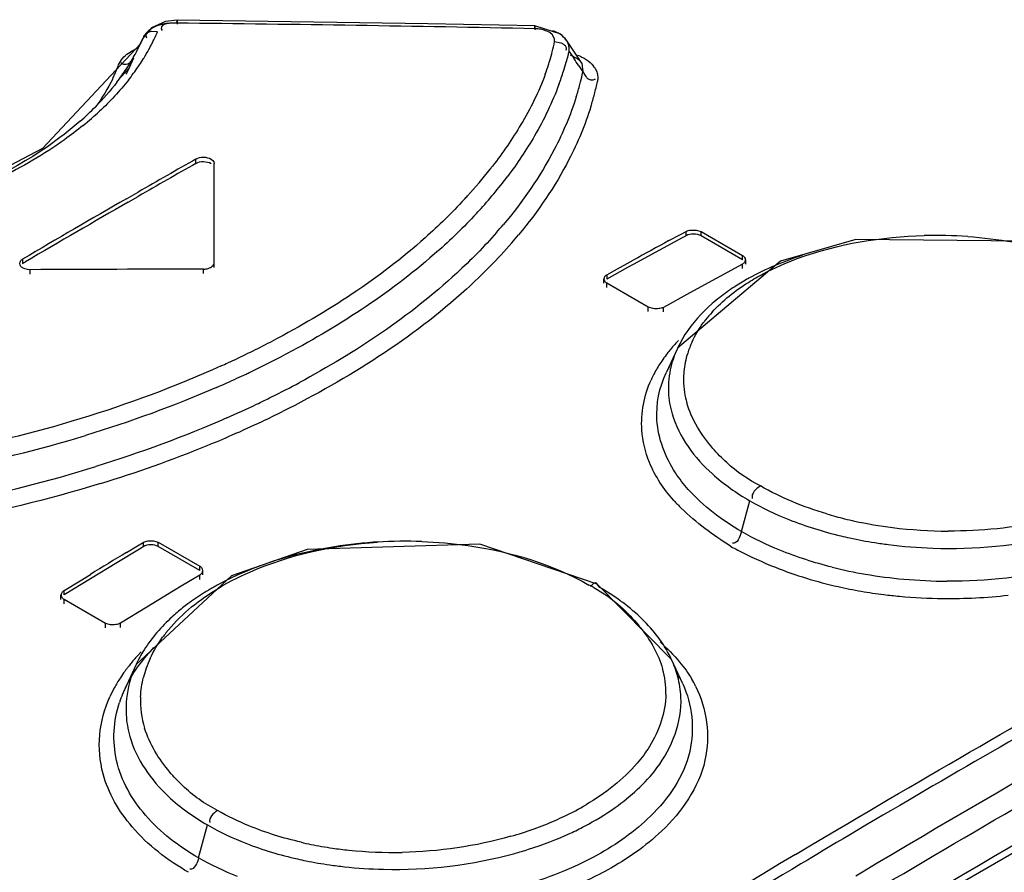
# Model space of a CAD drawing. Header units: inches. Extents: x 0 to 82.7, y 0 to 58.5.
# Tile 53 of 78: x 70.613 to 70.976, y 19.736 to 20.051. Entities that reach past the tile are written whole.
import ezdxf

# ---------------------------------------------------------------- set-up
doc = ezdxf.new("R2010")
doc.units = ezdxf.units.IN
doc.header["$LTSCALE"] = 4.5472440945
doc.header["$MEASUREMENT"] = 0
doc.layers.get('0').update_dxf_attribs({"linetype": 'CONTINUOUS'})

msp = doc.modelspace()

# ---------------------------------------------------------------- linework, layer by layer
at = {"color": 7, "linetype": 'CONTINUOUS'}
for p, q in [((70.6708165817, 20.0494718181), (70.6708550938, 20.0507578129)), ((70.6708552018, 20.0507574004), (70.6708515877, 20.0490671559)), ((70.8030096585, 20.0486657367), (70.80294513, 20.0469714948)), ((70.8125698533, 20.0453904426), (70.803005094, 20.0484336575)), ((70.8030307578, 20.0474337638), (70.8030098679, 20.048665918)), ((70.6614125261, 20.0477945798), (70.6583157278, 20.0440874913)), ((70.6636784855, 20.0463209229), (70.6613692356, 20.046392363)), ((70.6650432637, 20.0474329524), (70.6653992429, 20.0467408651)), ((70.8145990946, 20.0432263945), (70.8125698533, 20.0453904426)), ((70.6573390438, 20.0418830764), (70.6211716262, 20.0032039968)), ((70.6559126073, 20.0390031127), (70.6570661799, 20.0414362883)), ((70.6570661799, 20.0414362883), (70.6582135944, 20.0438704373)), ((70.6573785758, 20.0419839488), (70.6573342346, 20.0418880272)), ((70.6582135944, 20.0438704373), (70.6573785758, 20.0419839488)), ((70.6583121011, 20.0440798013), (70.6582174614, 20.0438687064)), ((70.8102894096, 20.0426438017), (70.8126220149, 20.0421537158)), ((70.8146239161, 20.0431916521), (70.814606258, 20.043217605)), ((70.8203311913, 20.034686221), (70.8146239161, 20.0431916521)), ((70.6528819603, 20.0384051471), (70.6542851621, 20.0392885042)), ((70.6542851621, 20.0392885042), (70.6561518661, 20.0401896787)), ((70.8156464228, 20.0389816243), (70.8173589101, 20.0365014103)), ((70.8160793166, 20.0378297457), (70.8185758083, 20.0364331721)), ((70.6547434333, 20.036574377), (70.6532278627, 20.032989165)), ((70.8192400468, 20.0337602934), (70.8207557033, 20.0315390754)), ((70.8203311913, 20.034686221), (70.8207557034, 20.0315390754)), ((70.648819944, 20.0281459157), (70.6531745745, 20.0328732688)), ((70.6532278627, 20.032989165), (70.6531745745, 20.0328732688)), ((70.8207547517, 20.0315388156), (70.8218134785, 20.0297395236)), ((70.825201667, 20.0328308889), (70.8258411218, 20.0314671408)), ((70.6211716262, 20.0032039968), (70.5911092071, 19.9874700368)), ((70.6778534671, 19.9976985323), (70.6778534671, 19.9993058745)), ((70.6845746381, 19.9592753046), (70.6845743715, 19.9976794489)), ((70.6521515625, 19.9846124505), (70.6565105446, 19.9871181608)), ((70.6528475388, 19.9834056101), (70.656510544, 19.9855108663)), ((70.8567638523, 19.9714798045), (70.8588060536, 19.972589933)), ((70.8588060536, 19.9709819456), (70.8588060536, 19.972589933)), ((70.862582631, 19.9730215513), (70.8643738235, 19.9724939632)), ((70.8643738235, 19.9708859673), (70.8643738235, 19.972493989)), ((70.8643738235, 19.972493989), (70.8796852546, 19.9636541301)), ((70.8574393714, 19.9702391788), (70.8490631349, 19.9656747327)), ((70.852507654, 19.9691621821), (70.8567638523, 19.9714798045)), ((70.8588060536, 19.9709819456), (70.8574393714, 19.9702391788)), ((70.8796852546, 19.9620461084), (70.8643738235, 19.9708859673)), ((70.8490631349, 19.9656747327), (70.8393195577, 19.9603389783)), ((70.6138243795, 19.9623388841), (70.6138243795, 19.960731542)), ((70.6138243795, 19.960731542), (70.6149030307, 19.9613643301)), ((70.8323838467, 19.9581313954), (70.8393195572, 19.9619467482)), ((70.8936929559, 19.9616198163), (70.8556312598, 19.9294331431)), ((70.8796852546, 19.9620461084), (70.8796852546, 19.9636541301)), ((70.8808383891, 19.9604695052), (70.8808383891, 19.9620775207)), ((70.6166082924, 19.9568321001), (70.6166082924, 19.9584394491)), ((70.6806376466, 19.9570023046), (70.6806376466, 19.958609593)), ((70.8372393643, 19.9591961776), (70.8295753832, 19.9549747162)), ((70.8295753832, 19.9565823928), (70.8323838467, 19.9581313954)), ((70.8393195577, 19.9603389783), (70.8372393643, 19.9591961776)), ((70.8796852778, 19.96053558), (70.8699423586, 19.9552282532)), ((70.8796852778, 19.9589275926), (70.8796852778, 19.96053558)), ((70.8284222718, 19.9534151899), (70.8284222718, 19.9550228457)), ((70.8295753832, 19.9565823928), (70.8295753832, 19.9549747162)), ((70.8699423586, 19.9552282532), (70.8601987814, 19.9498923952)), ((70.8295754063, 19.9518297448), (70.8295754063, 19.9534373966)), ((70.8448868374, 19.9445975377), (70.8295754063, 19.9534373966)), ((70.8601987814, 19.9498923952), (70.8504546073, 19.9445280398)), ((70.8448868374, 19.942989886), (70.8448868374, 19.9445975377)), ((70.8466782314, 19.9440744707), (70.8448868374, 19.9445975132)), ((70.8504546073, 19.9429203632), (70.8504546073, 19.9445280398)), ((70.8583962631, 19.9344615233), (70.8556208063, 19.929409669)), ((70.8556045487, 19.9293756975), (70.851457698, 19.9203854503)), ((70.8793002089, 19.8617089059), (70.8823398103, 19.8731070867)), ((70.6522093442, 19.8540187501), (70.6562540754, 19.8564615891)), ((70.6562540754, 19.8564615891), (70.6583671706, 19.8577358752)), ((70.6583671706, 19.8561281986), (70.656965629, 19.8552831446)), ((70.6583671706, 19.8577358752), (70.6583671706, 19.8561281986)), ((70.6621435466, 19.8583060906), (70.6639349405, 19.8578053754)), ((70.6639349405, 19.8561977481), (70.6639349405, 19.8578053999)), ((70.6639349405, 19.8578053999), (70.6792463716, 19.848965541)), ((70.6792463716, 19.8473578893), (70.6639349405, 19.8561977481)), ((70.656965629, 19.8552831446), (70.6486229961, 19.8502409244)), ((70.6486229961, 19.8502409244), (70.6388794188, 19.844325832)), ((70.6792463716, 19.8473578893), (70.6792463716, 19.848965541)), ((70.6350384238, 19.8435942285), (70.6388794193, 19.845933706)), ((70.6909971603, 19.845384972), (70.6557394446, 19.8126274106)), ((70.6792463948, 19.8456815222), (70.6723647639, 19.8415267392)), ((70.6792463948, 19.8440738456), (70.6792463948, 19.8456815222)), ((70.6803995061, 19.8457288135), (70.6803995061, 19.8473364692)), ((70.6388794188, 19.844325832), (70.6291365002, 19.8383829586)), ((70.6291365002, 19.839990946), (70.6350384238, 19.8435942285)), ((70.6723647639, 19.8415267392), (70.6695022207, 19.8397943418)), ((70.8246592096, 19.8425803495), (70.8235776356, 19.8414520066)), ((70.8534587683, 19.8144928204), (70.8259470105, 19.8423142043)), ((70.8269224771, 19.8411120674), (70.8259513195, 19.8423116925)), ((71.1550868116, 19.8442590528), (70.848719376, 19.6676053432)), ((70.6279833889, 19.8367103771), (70.6279833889, 19.8383183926)), ((70.6291365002, 19.8383829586), (70.6291365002, 19.839990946)), ((70.6695022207, 19.8397943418), (70.6597586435, 19.833879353)), ((70.6291365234, 19.8350724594), (70.6291365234, 19.8366804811)), ((70.6444479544, 19.8278406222), (70.6291365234, 19.8366804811)), ((70.6597586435, 19.833879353), (70.6500157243, 19.827936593)), ((70.6444479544, 19.8262326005), (70.6444479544, 19.8278406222)), ((70.646239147, 19.8273444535), (70.6444479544, 19.8278405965)), ((70.6500157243, 19.8263286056), (70.6500157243, 19.827936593)), ((70.6557320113, 19.8126099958), (70.6514451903, 19.8033157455)), ((70.8575991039, 19.8055170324), (70.8534524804, 19.814506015)), ((70.9469130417, 19.7659999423), (70.9406651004, 19.7623429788)), ((70.9406651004, 19.7623429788), (70.9377460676, 19.7606304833)), ((70.9343589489, 19.7586402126), (70.9314984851, 19.7569567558)), ((70.9377460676, 19.7606304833), (70.9343589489, 19.7586402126)), ((70.9314984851, 19.7569567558), (70.9252455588, 19.7532683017)), ((70.6788073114, 19.7412324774), (70.6820559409, 19.7534145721)), ((70.9051534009, 19.7460292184), (70.9147990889, 19.751754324)), ((70.9252455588, 19.7532683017), (70.9189270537, 19.7495293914)), ((70.914429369, 19.746860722), (70.9106991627, 19.7446428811)), ((70.9168671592, 19.7483079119), (70.914429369, 19.746860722)), ((70.9189270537, 19.7495293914), (70.9168671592, 19.7483079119)), ((70.8992644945, 19.7425203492), (70.9051534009, 19.7460292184)), ((70.9095071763, 19.7439333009), (70.9071436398, 19.7425250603)), ((70.9106991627, 19.7446428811), (70.9095071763, 19.7439333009)), ((70.9036232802, 19.7404244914), (70.901255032, 19.7390093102)), ((70.9052650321, 19.7414045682), (70.9036232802, 19.7404244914)), ((70.9071436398, 19.7425250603), (70.9052650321, 19.7414045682)), ((70.9239502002, 19.7359985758), (70.9215138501, 19.7345455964))]:
    msp.add_line(p, q, dxfattribs=at)
for points in [[(70.6708526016, 20.0505239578), (70.6665911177, 20.0500857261), (70.6614125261, 20.0477945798)], [(70.8030049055, 20.0484336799), (70.7634526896, 20.0491948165), (70.6708525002, 20.0505240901)], [(70.683421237, 19.9992785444), (70.6840469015, 19.9988087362), (70.684440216, 19.9982632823), (70.6845743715, 19.997679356)], [(71.0262360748, 19.9538851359), (70.9839019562, 19.9689706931), (70.9214979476, 19.9695341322), (70.8936929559, 19.9616198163)], [(70.6166082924, 19.9584394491), (70.6155893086, 19.9585125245), (70.6146397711, 19.9587368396), (70.6138243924, 19.9590971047)], [(70.8259513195, 19.8423116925), (70.7826579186, 19.8570784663), (70.7188698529, 19.8551333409), (70.6909971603, 19.845384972)]]:
    msp.add_lwpolyline(points, dxfattribs=at)
for centre, radius, start, end in [((70.52723695, 6.5342126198), 13.5160352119, 88.8308031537, 89.3911342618), ((70.5976435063, 20.0747871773), 0.0719070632, 334.3041330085, 335.8943605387), ((70.5989059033, 20.0742188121), 0.070522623, 335.8969699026, 336.6982158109), ((70.5945306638, 20.071033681), 0.0692365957, 331.4520809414, 335.1050011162), ((70.5946249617, 20.0762775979), 0.075273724, 331.6888351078, 333.1130758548), ((70.5961206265, 20.0755178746), 0.0735961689, 333.1140190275, 334.3055921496), ((70.7326802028, 20.0586572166), 0.0792440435, 345.5661252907, 348.3415455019), ((70.5908898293, 20.0729942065), 0.073371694, 329.3722951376, 331.4659583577), ((70.5900044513, 20.0788957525), 0.0805853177, 328.2244486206, 329.0511701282), ((70.5921760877, 20.0776085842), 0.0780609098, 329.0417000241, 331.6812178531), ((70.72853036, 20.0597209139), 0.0835280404, 343.2756410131, 345.5690594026), ((70.7110269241, 20.0648765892), 0.1077765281, 343.9467530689, 345.3344836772), ((70.7124210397, 20.0645090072), 0.1063347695, 345.3359115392, 346.1095248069), ((70.8098967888, 20.0397489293), 0.0058006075, 352.3986284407, 8.0635139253), ((70.6024210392, 20.0509488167), 0.0497973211, 339.0554097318, 340.1781938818), ((70.5876620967, 20.0749188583), 0.0771298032, 327.3991025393, 328.7650098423), ((70.5890589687, 20.0740675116), 0.0754939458, 328.7677383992, 329.3792556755), ((70.5863999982, 20.0812131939), 0.0848708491, 325.6525795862, 326.2234181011), ((70.5881365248, 20.0800619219), 0.0827873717, 326.2175482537, 328.2190892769), ((70.7217371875, 20.0618414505), 0.0906450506, 339.8317306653, 342.1870894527), ((70.7253737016, 20.0606577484), 0.0868207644, 342.1966654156, 343.28301755), ((70.7087987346, 20.0655212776), 0.1100961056, 342.1075003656, 343.9449907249), ((69.8931335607, 19.400220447), 1.1220721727, 34.3756264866, 34.5453844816), ((70.5973465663, 20.0530732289), 0.0552997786, 334.118242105, 336.0677886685), ((70.600241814, 20.0517973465), 0.0521358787, 336.0586854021, 339.0406088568), ((70.5808891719, 20.0795207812), 0.0853199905, 322.5871267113, 324.6113134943), ((70.5841099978, 20.0772336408), 0.0813697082, 324.6108402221, 326.7311818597), ((70.5921311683, 20.0611606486), 0.0672758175, 333.0416978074, 333.7593492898), ((70.5861998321, 20.0758498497), 0.0788632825, 326.7388685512, 327.4016720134), ((70.5933580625, 20.0605588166), 0.0659092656, 333.7570440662, 335.1624936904), ((70.5818408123, 20.0844814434), 0.0904810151, 321.7541728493, 323.7439121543), ((70.5846604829, 20.0824120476), 0.0869834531, 323.7446914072, 325.6470726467), ((70.7054047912, 20.0666268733), 0.1136655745, 339.4936138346, 342.1027646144), ((70.7160805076, 20.0546806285), 0.1072029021, 344.9706941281, 346.9305039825), ((70.7176499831, 20.054309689), 0.1055902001, 346.9339881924, 347.5462875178), ((70.8184403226, 20.0287514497), 0.0078966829, 31.1045697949, 38.1703078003), ((70.7130900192, 20.0554898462), 0.1103009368, 342.4734527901, 344.9675440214), ((70.7234362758, 20.0499914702), 0.1050123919, 345.2441431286, 347.887363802), ((70.7197423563, 20.0509651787), 0.1088324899, 342.7335453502, 345.2437476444), ((70.5619723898, 20.0965201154), 0.1107838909, 311.2874350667, 315.3174508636), ((70.55930556, 20.1061885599), 0.1218202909, 309.1475458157, 312.9170433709), ((73.2297920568, 15.5039867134), 5.1677690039, 119.5918538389, 119.8643496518), ((73.2307199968, 15.5039866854), 5.1696249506, 119.5919996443, 119.8643978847), ((70.6421115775, 20.1090959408), 0.1836524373, 317.7808110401, 321.8061627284), ((70.6488402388, 20.1036890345), 0.1750210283, 321.8352727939, 322.3197200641), ((70.6544206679, 20.0974827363), 0.1735524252, 317.5231361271, 322.9162921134), ((73.2648130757, 15.4447692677), 5.2379553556, 119.9202539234, 120.4051545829), ((73.2629932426, 15.4463053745), 5.2343231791, 119.9113619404, 120.3916998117), ((70.6352632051, 20.1151836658), 0.1928149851, 317.288614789, 317.8085791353), ((70.6428436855, 20.1078008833), 0.1890589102, 316.7243044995, 317.5860808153), ((70.6534549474, 20.091336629), 0.180377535, 318.6612894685, 319.8483590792), ((70.657111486, 20.0876226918), 0.1819101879, 319.0570561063, 320.262021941), ((73.2415761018, 15.5868533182), 4.9912201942, 118.5975417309, 118.770109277), ((70.9511606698, 19.7998702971), 0.1712020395, 86.0956165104, 91.4853281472), ((70.9238408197, 19.8795788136), 0.0864995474, 119.4403823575, 123.119963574), ((70.9268305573, 19.8743983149), 0.0924806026, 118.9768115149, 119.4759187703), ((70.9182613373, 19.8880931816), 0.0763199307, 123.1043657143, 128.0180016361), ((70.9135115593, 19.8942360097), 0.0685550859, 128.0526574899, 131.0950204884), ((70.9023381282, 19.9116443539), 0.0460104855, 142.1123823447, 143.878237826), ((70.9046392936, 19.9098234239), 0.0489448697, 137.6920089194, 142.084370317), ((70.5352129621, 20.2596033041), 0.3693864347, 295.0273947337, 297.5838656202), ((70.8994268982, 19.890051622), 0.0605535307, 135.8192715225, 138.3240107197), ((70.8959806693, 19.8930960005), 0.0559552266, 138.3060301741, 142.6904705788), ((70.8935486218, 19.916750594), 0.0358174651, 155.172704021, 162.3379284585), ((70.5274699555, 20.2758968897), 0.3874258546, 294.7373031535, 295.0455783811), ((70.5391855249, 20.2533454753), 0.3686386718, 295.4909875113, 297.5468393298), ((70.8893811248, 19.8978320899), 0.0478278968, 145.8032166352, 151.6771478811), ((70.8927507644, 19.8955780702), 0.0518818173, 142.7086461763, 145.8358335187), ((70.891140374, 19.917533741), 0.033285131, 162.3647187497, 168.6019511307), ((70.5256118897, 20.2799324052), 0.3918685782, 294.3405162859, 294.7371374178), ((70.8893920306, 19.902958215), 0.0417505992, 153.3115939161, 154.9721901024), ((70.8902363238, 19.9025346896), 0.0426951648, 151.9717455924, 153.3126679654), ((70.8896152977, 19.9178405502), 0.0317294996, 168.6008074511, 180.3284883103), ((70.5265570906, 20.2801328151), 0.3982546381, 293.5191722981, 294.7038378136), ((70.5312448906, 20.2698944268), 0.3869941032, 294.7068188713, 295.2592860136), ((70.5334305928, 20.2652512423), 0.3818621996, 295.2599761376, 295.5016153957), ((70.8860372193, 19.8996610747), 0.0440165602, 151.7078070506, 155.8118022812), ((70.8889877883, 19.9178682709), 0.0311021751, 180.3861813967, 188.7944746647), ((70.5425607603, 20.2404788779), 0.3672844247, 296.3798564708, 298.191156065), ((70.5350790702, 20.2554707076), 0.3840393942, 295.461824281, 296.3860380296), ((70.8897257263, 19.9179822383), 0.0318491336, 188.8080275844, 195.9264203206), ((70.5275175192, 20.2714451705), 0.4017130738, 293.7400279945, 295.4560530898), ((70.5342517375, 20.2585920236), 0.393817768, 295.2509366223, 296.4648779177), ((70.5266570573, 20.2747481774), 0.4116699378, 293.5646173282, 295.2477418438), ((70.4861201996, 20.3954874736), 0.5206251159, 280.8783005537, 286.8517726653), ((70.5193610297, 20.2914237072), 0.4298717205, 292.2242395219, 293.5674184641), ((70.5061966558, 20.3246269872), 0.4655876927, 287.0361806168, 292.1784414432), ((70.4852077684, 20.3891434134), 0.5269262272, 281.2534730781, 287.1778477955), ((70.9043062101, 19.918466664), 0.0674212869, 222.1313786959, 225.4877253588), ((70.9507859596, 20.002642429), 0.1402076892, 253.4271872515, 256.2130929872), ((70.9522438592, 20.0085168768), 0.1462603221, 256.2068459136, 257.6754981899), ((70.9546012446, 20.0198369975), 0.1578227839, 257.7165946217, 262.9047636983), ((70.9561327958, 20.0316050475), 0.1696899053, 262.8823959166, 269.8378793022), ((70.9522780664, 20.0113537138), 0.155517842, 256.4996383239, 257.7559550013), ((70.9539720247, 20.0193696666), 0.1637107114, 257.7715522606, 261.0490618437), ((70.7556402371, 19.6957463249), 0.1624075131, 88.034443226, 93.7799285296), ((70.944138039, 19.9821008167), 0.1434143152, 241.3395732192, 242.5139729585), ((70.9551860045, 20.0267973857), 0.1712368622, 261.0344977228, 262.7051208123), ((70.9559418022, 20.0330233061), 0.1775083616, 262.7183101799, 268.070967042), ((73.4416737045, 15.239958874), 5.3917214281, 121.1553732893, 121.3210446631), ((70.9469167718, 19.9875983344), 0.1495737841, 242.5416310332, 248.3885331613), ((70.9491234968, 19.9931646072), 0.1555615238, 248.3879877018, 257.3118232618), ((70.9527821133, 20.0087628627), 0.1650955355, 255.9950301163, 260.3515713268), ((70.955308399, 20.02344635), 0.1799947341, 260.3421594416, 264.8615594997), ((70.7335876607, 19.7545485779), 0.0996540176, 119.8211930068, 120.2438654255), ((70.7346492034, 19.7526882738), 0.101795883, 118.7366266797, 119.8188600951), ((70.7988333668, 19.7939614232), 0.0537586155, 61.2145664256, 63.3279342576), ((70.7832327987, 19.7652222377), 0.0875674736, 54.1477958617, 60.0710060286), ((70.9518572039, 20.0054435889), 0.1681410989, 257.3220685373, 260.3058683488), ((70.9560406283, 20.0309204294), 0.1875043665, 264.8432591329, 269.7611815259), ((70.7272360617, 19.7647120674), 0.0876678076, 122.0849357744, 126.710836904), ((70.7311779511, 19.7585820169), 0.0949554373, 121.2861144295, 122.135426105), ((70.7322277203, 19.7568573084), 0.0969745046, 120.6826766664, 121.2869739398), ((70.7329749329, 19.7555993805), 0.0984376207, 120.2438309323, 120.6830891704), ((70.9540493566, 20.0181377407), 0.1810231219, 260.298492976, 262.9521418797), ((70.9551148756, 20.0265191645), 0.1894719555, 262.9433478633, 264.7149004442), ((70.9557812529, 20.0341252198), 0.1971070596, 264.7256736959, 269.4005411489), ((70.9558905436, 20.0364320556), 0.1994149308, 269.3760759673, 276.3160637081), ((70.7227263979, 19.7708725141), 0.0800334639, 126.759047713, 128.480926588), ((70.7875914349, 19.7714338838), 0.0799799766, 53.2079597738, 54.072338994), ((70.7194028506, 19.7750005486), 0.0747338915, 128.4555979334, 132.4245486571), ((70.794602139, 19.7885126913), 0.060591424, 38.6355826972, 39.5139722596), ((70.7077056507, 19.7921320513), 0.0520687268, 141.8428406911, 144.0555218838), ((73.5420619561, 15.325877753), 5.1429060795, 119.0288765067, 120.305299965), ((70.7051287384, 19.7710743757), 0.0663004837, 137.0649403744, 140.5948451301), ((70.6984409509, 19.7928954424), 0.0470387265, 147.6888190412, 155.221165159), ((70.7072831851, 19.7691033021), 0.0692204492, 136.5207954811, 137.0851929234), ((70.7081278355, 19.7683016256), 0.0703849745, 135.807267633, 136.5203728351), ((70.7026201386, 19.7731604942), 0.0630378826, 140.6125102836, 142.0856764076), ((70.6982174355, 19.7976821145), 0.0410478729, 155.2339497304, 160.6163894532), ((70.8151213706, 19.7967981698), 0.0422178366, 24.7984309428, 26.1296308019), ((70.6986760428, 19.7760934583), 0.0581219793, 144.1756820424, 146.9774953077), ((70.7003689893, 19.7748852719), 0.0602018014, 143.2434854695, 144.1864065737), ((70.7013553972, 19.7741475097), 0.0614335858, 142.087098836, 143.242736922), ((70.6958308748, 19.7985259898), 0.0385165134, 160.6222856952, 165.8844570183), ((70.8186391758, 19.802195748), 0.0327374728, 359.2051929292, 15.6267122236), ((70.8171389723, 19.7868085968), 0.0445762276, 24.8296378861, 28.9263630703), ((70.6946352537, 19.7786241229), 0.0533531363, 149.3185070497, 151.4169560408), ((70.6964457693, 19.7775478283), 0.0554594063, 146.9816251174, 149.3166590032), ((70.6955578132, 19.7829823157), 0.0485819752, 151.2848745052, 154.9858054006), ((70.822150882, 19.784235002), 0.0450901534, 26.9000494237, 30.7239947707), ((70.6922058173, 19.7799284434), 0.0505957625, 151.3977453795, 155.7820973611), ((70.6914638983, 19.7847894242), 0.0441055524, 157.366004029, 161.7203921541), ((70.6933978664, 19.7839972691), 0.0461954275, 155.2771942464, 157.3822880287), ((70.6919374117, 19.7992279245), 0.0345487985, 177.6064772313, 196.9468564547), ((70.7690962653, 19.8507834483), 0.1042734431, 295.4556162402, 300.4384329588), ((70.7604055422, 19.869569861), 0.1249776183, 289.7680111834, 293.6537030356), ((70.7640979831, 19.8610170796), 0.1156619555, 293.6780823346, 295.5123394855), ((70.7566190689, 19.880050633), 0.1361213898, 285.9902732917, 289.7758430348), ((70.7678879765, 19.8549220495), 0.1151478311, 294.7594148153, 297.6222419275), ((70.7473505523, 19.8803228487), 0.1368043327, 257.0316743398, 258.5911158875), ((70.7488726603, 19.8880415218), 0.1446715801, 258.6048955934, 261.8051639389), ((70.7500226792, 19.8958258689), 0.1525403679, 261.794384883, 264.0998876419), ((70.7507625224, 19.9035424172), 0.1602921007, 264.1203673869, 271.1517447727), ((70.7562016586, 19.8852029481), 0.1476424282, 285.468021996, 287.5090186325), ((73.8576689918, 14.7992684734), 5.7608937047, 120.8993964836, 125.2585013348), ((70.7477116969, 19.8843393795), 0.147110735, 257.2951853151, 258.5542250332), ((70.7491539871, 19.8916681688), 0.1545799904, 258.5693184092, 261.8430668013), ((70.7502191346, 19.8988447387), 0.1618350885, 261.8302773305, 263.7797707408), ((70.7508295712, 19.904729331), 0.1677511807, 263.7902751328, 268.7130740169), ((73.6665597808, 15.1143112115), 5.388389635, 120.8770079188, 121.5536794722)]:
    msp.add_arc(centre, radius, start, end, dxfattribs=at)
msp.add_ellipse((70.6845746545, 15.4445412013), major_axis=(7.818540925, 2.81904e-05), ratio=0.577354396, start_param=1.5712977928, end_param=1.5794873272, dxfattribs=at)
for points in [[(70.6708165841, 20.0494719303), (70.6674078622, 20.0496993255), (70.6636046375, 20.0490939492), (70.6608534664, 20.0470685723)], [(70.670865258, 20.0494846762), (70.6688076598, 20.0494987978), (70.6646136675, 20.0494452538), (70.6650432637, 20.0474329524)], [(70.8146050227, 20.0432162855), (70.8134822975, 20.0448748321), (70.8115718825, 20.0460206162), (70.8096670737, 20.0466394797)], [(70.6492679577, 20.0340627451), (70.6499857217, 20.0358037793), (70.6513491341, 20.0373111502), (70.6528819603, 20.0384051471)], [(70.8187378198, 20.0377041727), (70.8209585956, 20.036813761), (70.823171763, 20.035514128), (70.8246485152, 20.0336316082)], [(70.8068242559, 20.0305889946), (70.8044573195, 20.0241406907), (70.8013737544, 20.017935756), (70.7978559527, 20.0120359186)], [(70.6486569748, 20.0276842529), (70.6462201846, 20.02449764), (70.6435599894, 20.0214736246), (70.6407412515, 20.0186193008)], [(70.6470996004, 20.0289340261), (70.6453397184, 20.0253054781), (70.6431880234, 20.021854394), (70.6407964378, 20.0186072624)], [(70.6529011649, 20.0284703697), (70.6496689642, 20.0243687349), (70.6460796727, 20.0205331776), (70.6422577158, 20.0169746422)], [(70.8118677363, 20.0268084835), (70.8094215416, 20.0202651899), (70.8063736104, 20.0139256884), (70.8028763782, 20.0078785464)], [(70.818270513, 20.0222729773), (70.8161511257, 20.01555923), (70.8133886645, 20.0090254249), (70.8101381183, 20.0027804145)], [(70.823670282, 20.0186619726), (70.8215773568, 20.011925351), (70.8188309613, 20.0053689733), (70.8155972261, 19.9990995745)], [(70.7978559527, 20.0120359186), (70.7946842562, 20.0067165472), (70.7911433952, 20.0016081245), (70.7873578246, 19.9967066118)], [(70.8028763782, 20.0078785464), (70.7998614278, 20.0026653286), (70.7964986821, 19.9976424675), (70.7928730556, 19.992833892)], [(70.8101381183, 20.0027804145), (70.8049779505, 19.9928666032), (70.7985309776, 19.9835698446), (70.7913248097, 19.9750268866)], [(70.6778534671, 19.9993058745), (70.6794673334, 20.0002223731), (70.6818139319, 20.0002065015), (70.683421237, 19.9992785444)], [(70.6778534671, 19.9976985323), (70.6794673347, 19.9986150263), (70.6818139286, 19.9985990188), (70.6834212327, 19.9976710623)], [(70.8155972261, 19.9990995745), (70.8104901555, 19.9891982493), (70.8041176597, 19.9798990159), (70.7969960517, 19.9713315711)], [(70.8643738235, 19.9708859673), (70.8627662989, 19.9718140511), (70.8604370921, 19.9718680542), (70.8588060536, 19.9709819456)], [(70.9018478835, 19.9637553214), (70.8950099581, 19.9615572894), (70.8883111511, 19.9587814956), (70.8820278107, 19.9553018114)], [(70.8684496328, 19.9459005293), (70.8646252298, 19.9425624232), (70.8611362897, 19.9387348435), (70.8583962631, 19.9344615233)], [(70.8610414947, 19.9317897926), (70.862174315, 19.9342439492), (70.8635791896, 19.9365841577), (70.8651724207, 19.9387676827)], [(70.855605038, 19.9293754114), (70.8546317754, 19.9272582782), (70.8538440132, 19.9250431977), (70.8532863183, 19.9227807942)], [(70.6871239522, 19.9228962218), (70.6701881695, 19.9152348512), (70.6526866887, 19.9087477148), (70.6349084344, 19.9033208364)], [(70.8532863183, 19.9227807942), (70.8525120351, 19.9196397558), (70.8521780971, 19.9163538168), (70.8523335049, 19.9131224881)], [(70.842508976, 19.8992672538), (70.8420774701, 19.9054975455), (70.8433283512, 19.9119983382), (70.8458851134, 19.9176962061)], [(70.8480773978, 19.9029019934), (70.8477042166, 19.9088259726), (70.8489760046, 19.9149920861), (70.8514529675, 19.9203862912)], [(70.6854829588, 19.9149625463), (70.6697174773, 19.9081000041), (70.6534980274, 19.9022222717), (70.637047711, 19.8972190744)], [(70.6349084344, 19.9033208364), (70.6176904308, 19.8980649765), (70.6001452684, 19.8938100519), (70.582465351, 19.8904182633)], [(70.6892421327, 19.9037244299), (70.6734828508, 19.8967907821), (70.6572729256, 19.890825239), (70.6408294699, 19.8857219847)], [(70.8453187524, 19.887249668), (70.8437734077, 19.8910622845), (70.8427932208, 19.89516319), (70.842508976, 19.8992672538)], [(70.8543060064, 19.8732382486), (70.8505871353, 19.8773562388), (70.8474030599, 19.8821073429), (70.8453187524, 19.887249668)], [(70.8862976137, 19.8785646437), (70.881784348, 19.880837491), (70.8775613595, 19.8837839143), (70.8738377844, 19.8872001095)], [(70.8685410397, 19.8829957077), (70.8727528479, 19.8792165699), (70.8774388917, 19.875935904), (70.8823398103, 19.8731070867)], [(70.6426024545, 19.87946931), (70.6231726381, 19.873498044), (70.6033413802, 19.8687441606), (70.5833579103, 19.8650246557)], [(70.8862976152, 19.878564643), (70.8847127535, 19.8776644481), (70.8827171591, 19.8757328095), (70.8832855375, 19.8740010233)], [(70.8980554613, 19.8727841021), (70.8940261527, 19.8744687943), (70.8900804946, 19.8763821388), (70.8862976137, 19.8785646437)], [(70.8793002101, 19.8617089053), (70.8720591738, 19.8658903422), (70.8652059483, 19.8710546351), (70.8596559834, 19.8773088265)], [(70.8753540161, 19.8562579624), (70.868842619, 19.8603878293), (70.8625339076, 19.8649785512), (70.8570397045, 19.8703885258)], [(70.8823398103, 19.8731070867), (70.8869487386, 19.8704451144), (70.8917877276, 19.8681621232), (70.8967324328, 19.8661928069)], [(70.910794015, 19.8682592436), (70.9064753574, 19.8695454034), (70.902212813, 19.8710458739), (70.8980554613, 19.8727841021)], [(70.8967324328, 19.8661928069), (70.9029790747, 19.8637049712), (70.9094342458, 19.8617031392), (70.9159721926, 19.8601330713)], [(70.8793003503, 19.8617089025), (70.878837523, 19.8599734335), (70.8776613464, 19.856944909), (70.8759496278, 19.8574890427)], [(70.8934507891, 19.8548486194), (70.8885938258, 19.8568204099), (70.8838397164, 19.8590876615), (70.8793002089, 19.8617089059)], [(70.9499665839, 19.8556155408), (70.9654089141, 19.8550917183), (70.9810745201, 19.8564973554), (70.9961047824, 19.8600794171)], [(70.6639349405, 19.8561977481), (70.6623275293, 19.8571257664), (70.6599568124, 19.8570863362), (70.6583671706, 19.8561281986)], [(70.9128279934, 19.8485748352), (70.9062416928, 19.8502221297), (70.8997413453, 19.8522948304), (70.8934507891, 19.8548486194)], [(70.9986378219, 19.8483748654), (70.9844955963, 19.844938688), (70.9698126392, 19.8433560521), (70.9552590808, 19.8434176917)], [(70.8247197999, 19.8410770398), (70.8282801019, 19.8391207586), (70.8316303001, 19.8367331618), (70.8346632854, 19.83403061)], [(70.6667630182, 19.8243011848), (70.6716916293, 19.8305756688), (70.6780450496, 19.8357965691), (70.684813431, 19.8400214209)], [(70.8346632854, 19.83403061), (70.8370656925, 19.8318899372), (70.8392993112, 19.8295474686), (70.8413465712, 19.8270649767)], [(70.8427286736, 19.8293058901), (70.8404645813, 19.8315266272), (70.8380320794, 19.833583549), (70.8354924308, 19.8354830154)], [(70.6689859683, 19.8301665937), (70.6650728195, 19.8265862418), (70.6615153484, 19.8225245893), (70.6586858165, 19.8180384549)], [(70.8530245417, 19.815391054), (70.8504836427, 19.8205713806), (70.8468478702, 19.8252655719), (70.8427286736, 19.8293058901)], [(70.8419320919, 19.8263438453), (70.8455510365, 19.8218158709), (70.8486028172, 19.8166083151), (70.8501632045, 19.8110257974)], [(70.6609449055, 19.814877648), (70.6622105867, 19.8176251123), (70.6637761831, 19.8202472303), (70.6655515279, 19.8226964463)], [(70.8492195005, 19.8209871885), (70.8517999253, 19.8186872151), (70.8542523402, 19.8162229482), (70.8564574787, 19.8135610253)], [(70.6529504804, 19.8063237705), (70.6554585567, 19.8109055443), (70.658703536, 19.815120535), (70.6623445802, 19.8188656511)], [(70.6557313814, 19.8126067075), (70.6547509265, 19.8104745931), (70.6539370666, 19.8082558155), (70.6533272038, 19.8059897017)], [(70.8557675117, 19.8081009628), (70.8551864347, 19.8102917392), (70.8544015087, 19.812436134), (70.8534515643, 19.8144939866)], [(70.8564574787, 19.8135610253), (70.8580963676, 19.811582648), (70.8596001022, 19.8094804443), (70.8609121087, 19.8072716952)], [(70.6533272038, 19.8059897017), (70.6522913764, 19.8021407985), (70.6518421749, 19.7980773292), (70.6520726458, 19.7940981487)], [(70.6574187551, 19.8006707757), (70.6575204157, 19.8031104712), (70.6578828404, 19.8055509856), (70.6584773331, 19.8079193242)], [(70.8569288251, 19.8006404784), (70.8568107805, 19.8031544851), (70.8564127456, 19.8056683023), (70.8557675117, 19.8081009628)], [(70.6423119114, 19.7866340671), (70.6427478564, 19.7914615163), (70.6440765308, 19.7962618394), (70.6460628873, 19.8006832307)], [(70.6435613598, 19.7722915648), (70.642316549, 19.776926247), (70.6418802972, 19.7818545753), (70.6423119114, 19.7866340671)], [(70.8408195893, 19.7762472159), (70.8355425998, 19.7700775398), (70.8289172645, 19.7650027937), (70.8219224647, 19.7608815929)], [(70.6542754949, 19.7526916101), (70.6494298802, 19.7583448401), (70.6454927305, 19.7651006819), (70.6435613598, 19.7722915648)], [(70.6857995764, 19.7587441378), (70.6810661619, 19.761116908), (70.6766745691, 19.7642814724), (70.6728494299, 19.7679425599)], [(70.8326843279, 19.759854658), (70.8355330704, 19.7618799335), (70.8382678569, 19.7640815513), (70.8408221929, 19.7664674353)], [(70.6676703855, 19.7639393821), (70.672010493, 19.7598816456), (70.6769105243, 19.7563855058), (70.6820559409, 19.7534145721)], [(70.6857995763, 19.758744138), (70.6842953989, 19.7578006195), (70.6823993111, 19.7559381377), (70.6829432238, 19.7542478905)], [(70.6973751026, 19.7530968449), (70.693405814, 19.7547328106), (70.6895210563, 19.7566035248), (70.6857995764, 19.7587441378)], [(70.8212751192, 19.7528983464), (70.8252209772, 19.7549648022), (70.8290540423, 19.7572737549), (70.8326843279, 19.759854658)], [(70.6788073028, 19.7412324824), (70.6715520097, 19.7454214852), (70.6647048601, 19.7506493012), (70.6592222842, 19.756983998)], [(70.8457299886, 19.756662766), (70.8399332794, 19.7509677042), (70.8331515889, 19.7462212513), (70.8260420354, 19.7422855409)], [(70.6750758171, 19.7359105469), (70.667348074, 19.7403426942), (70.6600730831, 19.7459277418), (70.6542754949, 19.7526916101)], [(70.6820559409, 19.7534145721), (70.6866133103, 19.7507821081), (70.6914064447, 19.7485363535), (70.6963077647, 19.7466189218)], [(70.7166499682, 19.7470078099), (70.7100840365, 19.7485204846), (70.7036046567, 19.7505292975), (70.6973751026, 19.7530968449)], [(70.8006207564, 19.7444008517), (70.8058970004, 19.7460662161), (70.8110894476, 19.7480404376), (70.8161129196, 19.7503592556)], [(70.8498237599, 19.7511671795), (70.8439096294, 19.7455171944), (70.8370750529, 19.740777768), (70.8299154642, 19.7368230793)], [(70.6963077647, 19.7466189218), (70.7024883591, 19.7442010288), (70.7088837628, 19.742290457), (70.7153579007, 19.7408304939)], [(70.7941169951, 19.7491959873), (70.7811196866, 19.7454659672), (70.7675037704, 19.7435495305), (70.7539844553, 19.7432827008)], [(70.7470620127, 19.7370204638), (70.763348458, 19.7366509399), (70.779878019, 19.7385612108), (70.7955779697, 19.7429082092)], [(70.6788073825, 19.7412324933), (70.6783560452, 19.7395400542), (70.6773041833, 19.7367023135), (70.6755928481, 19.7370756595)], [(70.6932357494, 19.7343333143), (70.6882757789, 19.7362874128), (70.6834245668, 19.7385677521), (70.6788073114, 19.7412324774)], [(70.8260420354, 19.7422855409), (70.8170528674, 19.7373093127), (70.8073536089, 19.7335250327), (70.7974671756, 19.7307274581)], [(70.8299154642, 19.7368230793), (70.82432753, 19.7337365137), (70.8184792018, 19.7310944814), (70.8125037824, 19.7288480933)]]:
    msp.add_open_spline(points, degree=3, dxfattribs=at)
for points, knots in [([(70.6608534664, 20.0470685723), (70.6603022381, 20.0466627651), (70.6593202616, 20.0457652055), (70.658581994, 20.0446525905), (70.6583122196, 20.0440797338)], [0, 0, 0, 0, 0.5194633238, 1, 1, 1, 1]), ([(70.6594841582, 20.0454065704), (70.6593994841, 20.0452228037), (70.6593200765, 20.0447467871), (70.6594336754, 20.0442876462), (70.6595209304, 20.0440408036)], [0, 0, 0, 0, 0.4359315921, 1, 1, 1, 1]), ([(70.6613692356, 20.046392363), (70.6609716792, 20.0463470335), (70.6602438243, 20.0462130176), (70.6596229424, 20.045707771), (70.6594841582, 20.0454065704)], [0, 0, 0, 0, 0.5468014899, 1, 1, 1, 1]), ([(70.8069504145, 20.0466890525), (70.8063265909, 20.0469125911), (70.805032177, 20.0472573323), (70.8037014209, 20.047413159), (70.8030305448, 20.0474337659)], [0, 0, 0, 0, 0.4968035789, 1, 1, 1, 1]), ([(70.8102894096, 20.042643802), (70.8105159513, 20.0438403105), (70.8092347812, 20.0458538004), (70.8075335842, 20.0464800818), (70.8069504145, 20.0466890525)], [0, 0, 0, 0, 0.6628213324, 1, 1, 1, 1]), ([(70.8126220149, 20.0421537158), (70.8130142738, 20.0420124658), (70.8137277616, 20.0416905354), (70.814292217, 20.0410909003), (70.8144297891, 20.040758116)], [0, 0, 0, 0, 0.5365606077, 1, 1, 1, 1]), ([(70.8156400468, 20.0405625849), (70.8155753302, 20.0410232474), (70.8153329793, 20.0419466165), (70.8148898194, 20.0427914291), (70.8146225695, 20.0431902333)], [0, 0, 0, 0, 0.4921270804, 1, 1, 1, 1]), ([(70.8144297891, 20.040758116), (70.8145097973, 20.0405645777), (70.8145923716, 20.0400989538), (70.8144797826, 20.0396439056), (70.8143901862, 20.0394126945)], [0, 0, 0, 0, 0.4578694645, 1, 1, 1, 1]), ([(70.6515944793, 20.034162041), (70.6513472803, 20.0341953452), (70.6508111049, 20.0343639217), (70.6503438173, 20.0346692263), (70.650105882, 20.0348570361)], [0, 0, 0, 0, 0.451413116, 1, 1, 1, 1]), ([(70.6547538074, 20.0365701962), (70.6544620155, 20.0359368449), (70.6537358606, 20.0347238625), (70.6522801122, 20.0340696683), (70.6515944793, 20.034162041)], [0, 0, 0, 0, 0.5019824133, 1, 1, 1, 1]), ([(70.8185758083, 20.0364331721), (70.8189317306, 20.0361752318), (70.8195726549, 20.035646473), (70.8201150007, 20.0350122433), (70.820329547, 20.0346887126)], [0, 0, 0, 0, 0.5310215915, 1, 1, 1, 1]), ([(70.8258411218, 20.0314671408), (70.8260362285, 20.0309011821), (70.826275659, 20.0297264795), (70.8262092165, 20.0285324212), (70.826110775, 20.0279562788)], [0, 0, 0, 0, 0.5059811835, 1, 1, 1, 1]), ([(70.8218134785, 20.0297395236), (70.8220712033, 20.0294290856), (70.8226481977, 20.0288671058), (70.8234224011, 20.028568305), (70.82381049, 20.0285329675)], [0, 0, 0, 0, 0.5086883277, 1, 1, 1, 1]), ([(70.82381049, 20.0285329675), (70.824051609, 20.0285110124), (70.8245839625, 20.0285517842), (70.8250764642, 20.0287514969), (70.8253244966, 20.0288852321)], [0, 0, 0, 0, 0.4621375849, 1, 1, 1, 1]), ([(70.635071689, 20.013276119), (70.6312346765, 20.0099018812), (70.6134489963, 19.996204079), (70.5927344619, 19.9866529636), (70.5763627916, 19.9810862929)], [0, 0, 0, 0, 0.2280894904, 1, 1, 1, 1]), ([(70.6362130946, 20.0117141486), (70.6339691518, 20.0098849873), (70.6242472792, 20.0024891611), (70.6136235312, 19.9963182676), (70.605264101, 19.9922108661)], [0, 0, 0, 0, 0.2371208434, 1, 1, 1, 1]), ([(70.9147990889, 19.751754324), (70.9546353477, 19.7753417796), (71.1113897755, 19.8654014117), (71.2730091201, 19.9470778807), (71.3957060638, 20.0021395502)], [0, 0, 0, 0, 0.2560871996, 1, 1, 1, 1]), ([(71.4038721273, 19.9867368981), (71.3636401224, 19.9686800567), (71.2000722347, 19.8922002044), (71.041161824, 19.8058568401), (70.9239502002, 19.7359985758)], [0, 0, 0, 0, 0.2442460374, 1, 1, 1, 1]), ([(70.7769397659, 19.9843961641), (70.7723521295, 19.9794264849), (70.75129974, 19.9588805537), (70.7262924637, 19.9426795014), (70.7062560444, 19.9322035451)], [0, 0, 0, 0, 0.2302584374, 1, 1, 1, 1]), ([(70.9280502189, 19.7288940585), (70.9676802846, 19.7525160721), (71.12383396, 19.8427600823), (71.2850053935, 19.924401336), (71.4074475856, 19.9793722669)], [0, 0, 0, 0, 0.2558115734, 1, 1, 1, 1]), ([(70.7804905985, 19.9781991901), (70.7758547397, 19.9732752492), (70.7546315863, 19.9530027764), (70.7296579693, 19.9369283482), (70.709671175, 19.9264982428)], [0, 0, 0, 0, 0.2307557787, 1, 1, 1, 1]), ([(70.788885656, 19.9721956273), (70.7842458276, 19.966920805), (70.7627121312, 19.9451073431), (70.7368474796, 19.9279031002), (70.7160713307, 19.9167630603)], [0, 0, 0, 0, 0.2295822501, 1, 1, 1, 1]), ([(70.8588060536, 19.972589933), (70.8593236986, 19.9728711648), (70.860618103, 19.9731234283), (70.8618985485, 19.9731107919), (70.862582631, 19.9730215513)], [0, 0, 0, 0, 0.4606050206, 1, 1, 1, 1]), ([(70.7945196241, 19.9684156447), (70.7892730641, 19.9623673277), (70.7644630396, 19.9372671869), (70.7341108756, 19.9181694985), (70.7097562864, 19.906043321)], [0, 0, 0, 0, 0.2273799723, 1, 1, 1, 1]), ([(70.8873398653, 19.9569499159), (70.891486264, 19.9591484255), (70.9102832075, 19.9673269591), (70.9309769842, 19.9706048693), (70.9467229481, 19.9710148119)], [0, 0, 0, 0, 0.2295578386, 1, 1, 1, 1]), ([(71.4120464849, 19.9704011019), (71.3720268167, 19.9522045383), (71.2091475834, 19.8751797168), (71.0508027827, 19.7886604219), (70.9338629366, 19.7188432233)], [0, 0, 0, 0, 0.2440205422, 1, 1, 1, 1]), ([(70.962818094, 19.970674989), (70.9684394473, 19.9702916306), (70.9893580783, 19.9678284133), (71.0100706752, 19.9613984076), (71.0234627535, 19.9536928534)], [0, 0, 0, 0, 0.2672225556, 1, 1, 1, 1]), ([(70.6128401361, 19.9607133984), (70.6128401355, 19.961024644), (70.6130236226, 19.9616923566), (70.6135269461, 19.9621644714), (70.6138243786, 19.962339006)], [0, 0, 0, 0, 0.4743834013, 1, 1, 1, 1]), ([(70.8796852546, 19.9636541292), (70.8799802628, 19.96348381), (70.8804802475, 19.9630317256), (70.8806695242, 19.9623793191), (70.8806695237, 19.9620781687)], [0, 0, 0, 0, 0.5307682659, 1, 1, 1, 1]), ([(70.8806695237, 19.9620781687), (70.8806695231, 19.9617796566), (70.880483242, 19.9611340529), (70.8799795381, 19.9606954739), (70.8796852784, 19.9605356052)], [0, 0, 0, 0, 0.471288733, 1, 1, 1, 1]), ([(70.6138243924, 19.9590971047), (70.6135271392, 19.9592687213), (70.6130227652, 19.9597371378), (70.6128401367, 19.9604029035), (70.6128401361, 19.9607133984)], [0, 0, 0, 0, 0.525042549, 1, 1, 1, 1]), ([(70.6806376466, 19.958609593), (70.6812384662, 19.9586097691), (70.6823931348, 19.9588424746), (70.6834420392, 19.9593815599), (70.6838699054, 19.9597346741)], [0, 0, 0, 0, 0.5199290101, 1, 1, 1, 1]), ([(70.6838699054, 19.9597346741), (70.6840661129, 19.9598966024), (70.6843954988, 19.9602237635), (70.684574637, 19.9606776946), (70.6845746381, 19.960882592)], [0, 0, 0, 0, 0.5538870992, 1, 1, 1, 1]), ([(70.8285911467, 19.9550223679), (70.828591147, 19.9553236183), (70.8287766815, 19.9559739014), (70.8292804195, 19.9564196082), (70.8295753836, 19.9565824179)], [0, 0, 0, 0, 0.4720578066, 1, 1, 1, 1]), ([(70.8295754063, 19.9534373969), (70.8292798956, 19.9536080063), (70.8287789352, 19.9540637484), (70.8285911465, 19.9547191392), (70.8285911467, 19.9550223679)], [0, 0, 0, 0, 0.5294790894, 1, 1, 1, 1]), ([(70.8684427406, 19.9427689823), (70.8723291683, 19.9470438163), (70.8786298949, 19.9520180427), (70.8854680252, 19.9559574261), (70.8873398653, 19.9569499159)], [0, 0, 0, 0, 0.7316796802, 1, 1, 1, 1]), ([(70.5729712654, 19.4405963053), (70.6442315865, 19.4915420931), (70.9219722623, 19.6812535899), (71.2168056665, 19.8466465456), (71.4431924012, 19.9497592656)], [0, 0, 0, 0, 0.2604295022, 1, 1, 1, 1]), ([(70.5743786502, 19.4384927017), (70.6456183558, 19.4894062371), (70.9232711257, 19.6790365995), (71.2179972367, 19.8443662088), (71.4442863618, 19.9474930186)], [0, 0, 0, 0, 0.2604156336, 1, 1, 1, 1]), ([(71.4450415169, 19.9435372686), (71.3718470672, 19.9100839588), (71.0703046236, 19.7621661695), (70.7844616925, 19.5830983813), (70.5768835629, 19.4345015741)], [0, 0, 0, 0, 0.239685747, 1, 1, 1, 1]), ([(70.8504546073, 19.9445280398), (70.8499379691, 19.9442428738), (70.8486442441, 19.9439816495), (70.8473625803, 19.9439879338), (70.8466782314, 19.9440744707)], [0, 0, 0, 0, 0.4610581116, 1, 1, 1, 1]), ([(70.8523335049, 19.9131224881), (70.852461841, 19.9104540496), (70.8544302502, 19.8989219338), (70.8619058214, 19.8889493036), (70.8685410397, 19.8829957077)], [0, 0, 0, 0, 0.2305780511, 1, 1, 1, 1]), ([(70.8738377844, 19.8872001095), (70.8720490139, 19.8888412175), (70.8658756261, 19.8952108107), (70.860870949, 19.9030246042), (70.8590991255, 19.909242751)], [0, 0, 0, 0, 0.2729657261, 1, 1, 1, 1]), ([(70.8596559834, 19.8773088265), (70.8579465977, 19.8792351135), (70.8521181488, 19.886668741), (70.8485101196, 19.8960328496), (70.8480773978, 19.9029019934)], [0, 0, 0, 0, 0.272292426, 1, 1, 1, 1]), ([(71.0025018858, 19.8685608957), (70.9988719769, 19.867443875), (70.9835676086, 19.8634482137), (70.9676611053, 19.8618788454), (70.9556526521, 19.8619158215)], [0, 0, 0, 0, 0.2402754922, 1, 1, 1, 1]), ([(70.6583671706, 19.8577358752), (70.6588777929, 19.8580436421), (70.6601686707, 19.8583534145), (70.6614575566, 19.8583792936), (70.6621435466, 19.8583060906)], [0, 0, 0, 0, 0.463577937, 1, 1, 1, 1]), ([(70.684813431, 19.8400214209), (70.6889239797, 19.8425872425), (70.7076492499, 19.8522678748), (70.7287967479, 19.8567332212), (70.7449336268, 19.8578005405)], [0, 0, 0, 0, 0.2305489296, 1, 1, 1, 1]), ([(70.745336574, 19.8579005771), (70.7398812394, 19.8575724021), (70.7193549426, 19.8553563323), (70.6990324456, 19.8492540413), (70.6857073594, 19.841946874)], [0, 0, 0, 0, 0.2645006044, 1, 1, 1, 1]), ([(70.7612106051, 19.8580582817), (70.7669255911, 19.8578622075), (70.7881960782, 19.8560094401), (70.8094008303, 19.8498250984), (70.8229647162, 19.8419996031)], [0, 0, 0, 0, 0.267490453, 1, 1, 1, 1]), ([(70.6792463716, 19.8489655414), (70.6795443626, 19.8487935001), (70.680050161, 19.8483197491), (70.6802306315, 19.8476496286), (70.6802306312, 19.847336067)], [0, 0, 0, 0, 0.5232089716, 1, 1, 1, 1]), ([(70.6802306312, 19.847336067), (70.6802306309, 19.8470204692), (70.6800478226, 19.8463450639), (70.6795448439, 19.845861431), (70.6792463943, 19.8456815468)], [0, 0, 0, 0, 0.475250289, 1, 1, 1, 1]), ([(70.8260475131, 19.8424670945), (70.8258690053, 19.8426162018), (70.8254011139, 19.8428654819), (70.8248826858, 19.842711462), (70.8246592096, 19.8425803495)], [0, 0, 0, 0, 0.4730430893, 1, 1, 1, 1]), ([(70.6281522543, 19.8383189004), (70.6281522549, 19.838637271), (70.628334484, 19.839317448), (70.6288373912, 19.8398080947), (70.6291364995, 19.8399909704)], [0, 0, 0, 0, 0.4759223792, 1, 1, 1, 1]), ([(70.6291365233, 19.8366804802), (70.6288380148, 19.8368528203), (70.6283313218, 19.8373302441), (70.6281522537, 19.8380032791), (70.6281522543, 19.8383189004)], [0, 0, 0, 0, 0.5220084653, 1, 1, 1, 1]), ([(70.6500157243, 19.827936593), (70.6495060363, 19.8276249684), (70.6482158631, 19.8273062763), (70.6469255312, 19.8272739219), (70.646239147, 19.8273444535)], [0, 0, 0, 0, 0.4640383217, 1, 1, 1, 1]), ([(70.8575991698, 19.805517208), (70.8611103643, 19.7979164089), (70.8631689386, 19.7786878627), (70.8523636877, 19.763180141), (70.8457299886, 19.756662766)], [0, 0, 0, 0, 0.4737733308, 1, 1, 1, 1]), ([(70.8513734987, 19.8017416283), (70.8512787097, 19.7949688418), (70.8480320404, 19.7855959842), (70.8424610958, 19.7781664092), (70.8408195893, 19.7762472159)], [0, 0, 0, 0, 0.7284148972, 1, 1, 1, 1]), ([(70.8623621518, 19.8046353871), (70.8665203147, 19.796434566), (70.8692730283, 19.7752218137), (70.8571988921, 19.758212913), (70.8498237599, 19.7511671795)], [0, 0, 0, 0, 0.4740910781, 1, 1, 1, 1]), ([(70.6592222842, 19.756983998), (70.6542339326, 19.7627476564), (70.6464918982, 19.7761763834), (70.6473439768, 19.7918333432), (70.6495840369, 19.7986233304)], [0, 0, 0, 0, 0.5159962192, 1, 1, 1, 1]), ([(70.8408221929, 19.7664674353), (70.8434467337, 19.7689188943), (70.8521693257, 19.7782347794), (70.8573611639, 19.7914329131), (70.8569288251, 19.8006404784)], [0, 0, 0, 0, 0.2803763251, 1, 1, 1, 1]), ([(70.6520726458, 19.7940981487), (70.652228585, 19.7914057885), (70.6541700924, 19.7799941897), (70.6612513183, 19.7699408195), (70.6676703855, 19.7639393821)], [0, 0, 0, 0, 0.234827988, 1, 1, 1, 1]), ([(70.6728494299, 19.7679425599), (70.6711959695, 19.7695251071), (70.6653800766, 19.7757180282), (70.660705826, 19.7832078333), (70.6588924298, 19.7891606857)], [0, 0, 0, 0, 0.2688954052, 1, 1, 1, 1])]:
    msp.add_open_spline(points, degree=3, knots=knots, dxfattribs=at)

doc.saveas('drawing.dxf')
